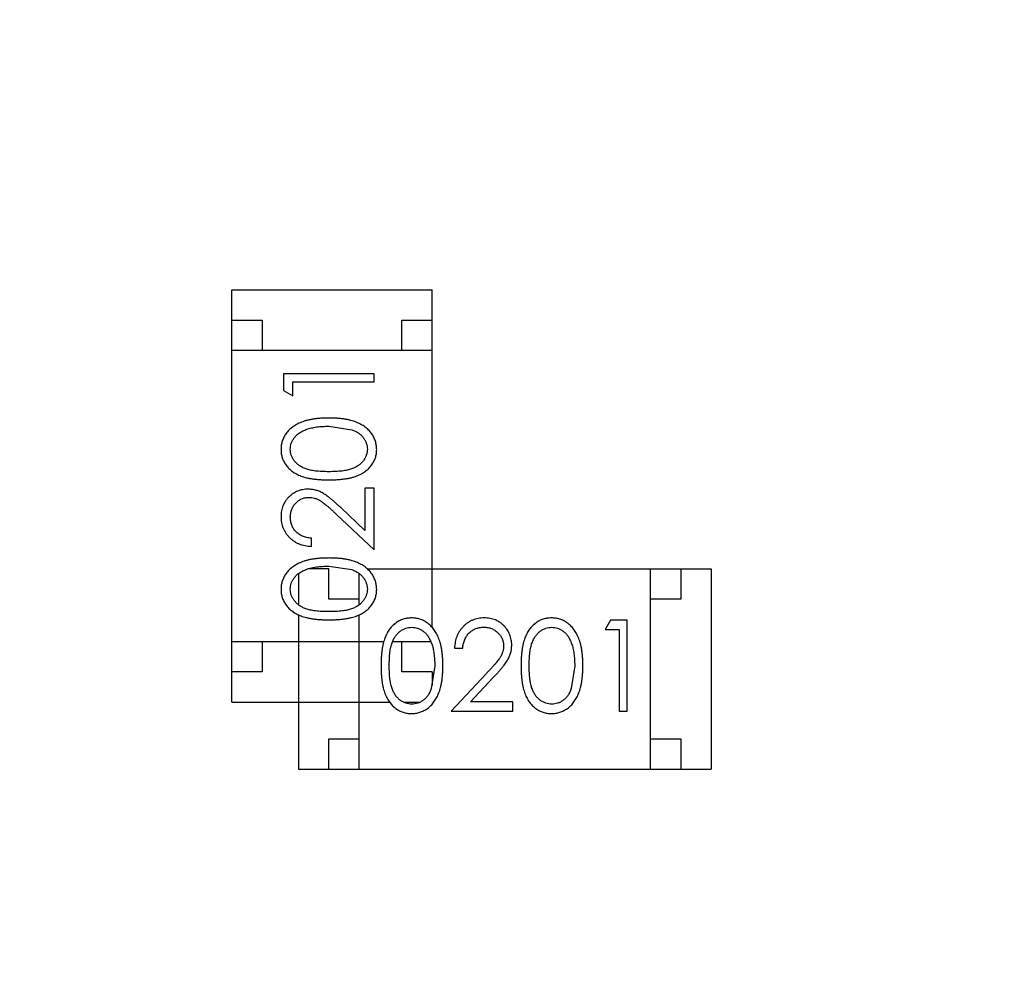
# Model space of a CAD drawing. Header units: inches. Extents: x 246 to 500, y -220 to -17.
# Tile 105 of 118: x 464.34 to 465.96, y -93.44 to -91.86. Entities that reach past the tile are written whole.
import ezdxf

# ---------------------------------------------------------------- set-up
doc = ezdxf.new("R2010")
doc.units = ezdxf.units.IN
doc.header["$LTSCALE"] = 1.21
doc.header["$MEASUREMENT"] = 0
doc.header["$PDMODE"] = 3
doc.header["$PDSIZE"] = 0.3125
doc.layers.get('0').update_dxf_attribs({"linetype": 'CONTINUOUS'})
doc.layers.get('Defpoints').update_dxf_attribs({"linetype": 'CONTINUOUS'})
doc.layers.add('DIM', color=3, linetype='CONTINUOUS')
doc.styles.get("Standard").update_dxf_attribs({"font": 'txt', "width": 0.8})
doc.dimstyles.get("Standard").update_dxf_attribs({"dimtxt": 0.15625, "dimasz": 0.1875, "dimexe": 0.125, "dimexo": 0.0625, "dimgap": 0.09, "dimtad": 0, "dimtih": 1, "dimtoh": 1, "dimzin": 4, "dimdsep": 46, "dimtxsty": 'Standard', "dimblk": '_FILLED', "dimblk1": '_FILLED', "dimblk2": '_FILLED', "dimcen": 0.09, "dimazin": 1, "dimtp": 0.01, "dimtm": 0.01, "dimtfac": 1, "dimtofl": 0, "dimtmove": 0, "dimatfit": 3, "dimldrblk": '_FILLED', "dimfxl": 1, "dimtolj": 1, "dimtzin": 4, "dimarcsym": 0})

# ---------------------------------------------------------------- blocks, each defined once
blk = doc.blocks.new('_FILLED')
at = {"color": 0, "linetype": 'ByBlock'}
blk.add_solid([(0, 0), (-1, 0.16667), (-1, -0.16667)], dxfattribs=at)
blk = doc.blocks.new('*D60')
at = {"layer": 'Defpoints', "color": 0}
for p in [(481.9401, -91.8581), (457.6897, -127.8567), (492.1011, -127.8567)]:
    blk.add_point(p, dxfattribs=at)
at = {"layer": 'DIM', "color": 0, "lineweight": -2}
for p, q in [((482.0026, -91.8581), (492.2261, -91.8581)), ((492.1011, -93.8581), (492.1011, -106.8341)), ((492.1011, -125.8567), (492.1011, -112.8807)), ((457.7522, -127.8567), (492.2261, -127.8567))]:
    blk.add_line(p, q, dxfattribs=at)
at = {"layer": 'DIM', "color": 0, "lineweight": -2, "xscale": 2, "yscale": 2, "zscale": 2}
for p, rotation in [((492.1011, -91.8581), 90), ((492.1011, -127.8567), 270)]:
    blk.add_blockref('_FILLED', p, dxfattribs=dict(at, rotation=rotation))
at = {"layer": 'DIM', "color": 0, "insert": (492.1011, -109.8574), "char_height": 2, "attachment_point": 5, "rotation": 90}
blk.add_mtext('\\A1;36.00', dxfattribs=at)

msp = doc.modelspace()

# ---------------------------------------------------------------- linework, layer by layer
at = {"color": 7, "linetype": 'Continuous'}
for p, q in [((464.6895, -92.9838), (464.6895, -92.3038)), ((464.6895, -92.3038), (465.0195, -92.3038)), ((465.0195, -92.8602), (465.0195, -92.3038)), ((464.6895, -92.3538), (464.7395, -92.3538)), ((464.7395, -92.3538), (464.7395, -92.4038)), ((464.9695, -92.4038), (464.9695, -92.3538)), ((464.9695, -92.3538), (465.0195, -92.3538)), ((465.0195, -92.4038), (464.6895, -92.4038)), ((464.7742, -92.442), (464.7742, -92.4697)), ((464.9242, -92.442), (464.7742, -92.442)), ((464.9242, -92.4554), (464.9242, -92.442)), ((464.7896, -92.4785), (464.7896, -92.4554)), ((464.7896, -92.4554), (464.9242, -92.4554)), ((464.7742, -92.4697), (464.7896, -92.4785)), ((464.8492, -92.5285), (464.8869, -92.5342)), ((464.9088, -92.6304), (464.9088, -92.7002)), ((464.9242, -92.6304), (464.9088, -92.6304)), ((464.9242, -92.7324), (464.9242, -92.6304)), ((464.8621, -92.6742), (464.9242, -92.7324)), ((464.9088, -92.7002), (464.8688, -92.6627)), ((464.8204, -92.7266), (464.8204, -92.7131)), ((464.7993, -92.7714), (464.7993, -92.8229)), ((464.8493, -92.7638), (464.8148, -92.7638)), ((464.8492, -92.7593), (464.8869, -92.765)), ((464.8493, -92.8138), (464.8493, -92.7638)), ((464.8993, -92.823), (464.8993, -92.7716)), ((464.9127, -92.7638), (465.4793, -92.7638)), ((465.3793, -93.0938), (465.3793, -92.7638)), ((465.4293, -92.7638), (465.4293, -92.8138)), ((465.4793, -92.7638), (465.4793, -93.0938)), ((464.8993, -92.8138), (464.8493, -92.8138)), ((465.4293, -92.8138), (465.3793, -92.8138)), ((464.7993, -92.8396), (464.7993, -93.0938)), ((464.8993, -93.0938), (464.8993, -92.8394)), ((465.3134, -92.8485), (465.3046, -92.8639)), ((465.3411, -92.8485), (465.3134, -92.8485)), ((465.3411, -92.9985), (465.3411, -92.8485)), ((465.3046, -92.8639), (465.3277, -92.8639)), ((465.3277, -92.8639), (465.3277, -92.9985)), ((464.9397, -92.8838), (464.6895, -92.8838)), ((464.7395, -92.8838), (464.7395, -92.9338)), ((465.0174, -92.8838), (464.9543, -92.8838)), ((464.9695, -92.9338), (464.9695, -92.8838)), ((465.0565, -92.8946), (465.07, -92.8946)), ((464.7395, -92.9338), (464.6895, -92.9338)), ((465.0195, -92.9338), (464.9695, -92.9338)), ((465.0238, -92.9235), (465.0181, -92.9612)), ((465.0195, -92.9338), (465.0195, -92.9562)), ((465.2546, -92.9235), (465.2489, -92.9612)), ((465.1089, -92.9364), (465.0507, -92.9985)), ((465.0829, -92.9831), (465.1204, -92.943)), ((465.1527, -92.9831), (465.0829, -92.9831)), ((465.1527, -92.9985), (465.1527, -92.9831)), ((464.6895, -92.9838), (464.9497, -92.9838)), ((464.9727, -92.9838), (464.9994, -92.9838)), ((465.0507, -92.9985), (465.1527, -92.9985)), ((465.3277, -92.9985), (465.3411, -92.9985)), ((464.8493, -93.0938), (464.8493, -93.0438)), ((464.8493, -93.0438), (464.8993, -93.0438)), ((465.3793, -93.0438), (465.4293, -93.0438)), ((465.4293, -93.0438), (465.4293, -93.0938)), ((464.7993, -93.0938), (465.4793, -93.0938))]:
    msp.add_line(p, q, dxfattribs=at)
for points, knots in [([(464.8493, -92.5151), (464.847, -92.5151), (464.8425, -92.5151), (464.8359, -92.5154), (464.8297, -92.516), (464.8239, -92.5167), (464.8184, -92.5177), (464.8133, -92.5188), (464.8085, -92.5202), (464.8041, -92.5218), (464.8, -92.5237), (464.7962, -92.5256), (464.7926, -92.5277), (464.7893, -92.5299), (464.7863, -92.5323), (464.7835, -92.5349), (464.781, -92.5376), (464.7787, -92.5405), (464.7768, -92.5435), (464.7751, -92.5466), (464.7736, -92.5497), (464.7724, -92.553), (464.7715, -92.5563), (464.7708, -92.5598), (464.7704, -92.5633), (464.7704, -92.5656), (464.7704, -92.5668)], [0, 0, 0, 0, 0.065278, 0.127205, 0.186168, 0.241675, 0.294115, 0.343609, 0.390387, 0.434463, 0.476646, 0.517002, 0.555936, 0.593716, 0.630057, 0.665601, 0.700745, 0.734917, 0.768681, 0.802087, 0.834849, 0.867433, 0.900138, 0.932806, 0.966212, 1, 1, 1, 1]), ([(464.7857, -92.5664), (464.7858, -92.5647), (464.786, -92.5615), (464.7872, -92.5566), (464.7894, -92.5519), (464.7917, -92.5482), (464.794, -92.5453), (464.796, -92.5433), (464.7982, -92.5413), (464.8007, -92.5395), (464.8034, -92.5378), (464.8064, -92.5363), (464.8096, -92.5348), (464.813, -92.5335), (464.8167, -92.5324), (464.8206, -92.5313), (464.8247, -92.5305), (464.8291, -92.5297), (464.8338, -92.5292), (464.8387, -92.5288), (464.8439, -92.5286), (464.8474, -92.5285), (464.8492, -92.5285)], [0, 0, 0, 0, 0.059689, 0.119507, 0.181075, 0.246162, 0.279894, 0.314468, 0.350403, 0.387474, 0.426147, 0.466624, 0.508745, 0.553328, 0.600058, 0.649177, 0.700552, 0.754894, 0.811825, 0.871514, 0.934319, 1, 1, 1, 1]), ([(464.9281, -92.5668), (464.928, -92.5656), (464.928, -92.5633), (464.9275, -92.5597), (464.9269, -92.5563), (464.926, -92.553), (464.9247, -92.5497), (464.9233, -92.5465), (464.9216, -92.5434), (464.9196, -92.5404), (464.9173, -92.5375), (464.9148, -92.5348), (464.912, -92.5322), (464.909, -92.5298), (464.9057, -92.5275), (464.9021, -92.5255), (464.8983, -92.5235), (464.8942, -92.5218), (464.8898, -92.5201), (464.8851, -92.5188), (464.88, -92.5176), (464.8746, -92.5167), (464.8687, -92.516), (464.8626, -92.5154), (464.856, -92.5151), (464.8516, -92.5151), (464.8493, -92.5151)], [0, 0, 0, 0, 0.033824, 0.067298, 0.10028, 0.133019, 0.165736, 0.198792, 0.232372, 0.266409, 0.301016, 0.336196, 0.371972, 0.408574, 0.446394, 0.485225, 0.525372, 0.567224, 0.611081, 0.65775, 0.70702, 0.759235, 0.814484, 0.873227, 0.934937, 1, 1, 1, 1]), ([(464.8869, -92.5342), (464.888, -92.5346), (464.89, -92.5353), (464.8929, -92.5367), (464.8957, -92.5381), (464.8982, -92.5397), (464.9005, -92.5415), (464.9026, -92.5433), (464.9046, -92.5453), (464.9068, -92.5482), (464.9091, -92.5518), (464.9111, -92.5566), (464.9125, -92.5614), (464.9126, -92.5647), (464.9127, -92.5664)], [0, 0, 0, 0, 0.075949, 0.148549, 0.218996, 0.286119, 0.351826, 0.416074, 0.478265, 0.540325, 0.660405, 0.774606, 0.887187, 1, 1, 1, 1]), ([(464.7704, -92.5668), (464.7704, -92.568), (464.7704, -92.5703), (464.7708, -92.5738), (464.7715, -92.5772), (464.7724, -92.5805), (464.7736, -92.5837), (464.775, -92.5868), (464.7768, -92.5898), (464.7787, -92.5928), (464.7809, -92.5956), (464.7834, -92.5983), (464.7861, -92.6007), (464.7891, -92.603), (464.7923, -92.6052), (464.7957, -92.6072), (464.7994, -92.609), (464.8034, -92.6107), (464.8077, -92.6122), (464.8124, -92.6135), (464.8175, -92.6146), (464.823, -92.6154), (464.829, -92.6161), (464.8354, -92.6166), (464.8422, -92.6169), (464.8469, -92.617), (464.8493, -92.617)], [0, 0, 0, 0, 0.033742, 0.066533, 0.099153, 0.13154, 0.164087, 0.196563, 0.229707, 0.263315, 0.297504, 0.331686, 0.366482, 0.4021, 0.438958, 0.476748, 0.515985, 0.556589, 0.599519, 0.645765, 0.695487, 0.748721, 0.805687, 0.866754, 0.931405, 1, 1, 1, 1]), ([(464.8492, -92.6035), (464.8472, -92.6035), (464.8433, -92.6035), (464.8376, -92.6032), (464.8323, -92.6029), (464.8274, -92.6024), (464.8229, -92.6018), (464.8188, -92.601), (464.815, -92.6), (464.8116, -92.599), (464.8085, -92.5977), (464.8056, -92.5964), (464.8029, -92.5949), (464.8004, -92.5932), (464.798, -92.5915), (464.7959, -92.5896), (464.794, -92.5876), (464.7917, -92.5847), (464.7894, -92.581), (464.7872, -92.5763), (464.786, -92.5714), (464.7858, -92.568), (464.7857, -92.5664)], [0, 0, 0, 0, 0.073302, 0.142286, 0.206253, 0.266017, 0.321612, 0.372532, 0.419497, 0.462398, 0.502825, 0.541489, 0.579034, 0.615143, 0.650298, 0.684912, 0.718701, 0.752189, 0.817245, 0.879117, 0.939613, 1, 1, 1, 1]), ([(464.9127, -92.5664), (464.9126, -92.568), (464.9124, -92.5713), (464.9111, -92.5762), (464.909, -92.5809), (464.9067, -92.5847), (464.9044, -92.5876), (464.9024, -92.5896), (464.9003, -92.5915), (464.898, -92.5933), (464.8955, -92.5949), (464.8928, -92.5964), (464.8899, -92.5977), (464.8867, -92.599), (464.8833, -92.6001), (464.8796, -92.601), (464.8754, -92.6018), (464.8709, -92.6024), (464.866, -92.6029), (464.8607, -92.6032), (464.8551, -92.6035), (464.8512, -92.6035), (464.8492, -92.6035)], [0, 0, 0, 0, 0.060034, 0.120278, 0.182348, 0.247919, 0.281641, 0.315701, 0.350322, 0.385703, 0.421819, 0.459196, 0.497866, 0.538301, 0.58121, 0.628183, 0.679403, 0.734699, 0.794074, 0.858416, 0.927049, 1, 1, 1, 1]), ([(464.8493, -92.617), (464.8516, -92.617), (464.8563, -92.6169), (464.8631, -92.6166), (464.8694, -92.6161), (464.8754, -92.6154), (464.8809, -92.6145), (464.886, -92.6135), (464.8908, -92.6121), (464.8951, -92.6106), (464.8991, -92.6089), (464.9028, -92.6071), (464.9063, -92.6051), (464.9095, -92.6029), (464.9125, -92.6006), (464.9152, -92.5981), (464.9176, -92.5954), (464.9198, -92.5927), (464.9217, -92.5897), (464.9234, -92.5867), (464.9249, -92.5836), (464.926, -92.5804), (464.9269, -92.5772), (464.9276, -92.5738), (464.928, -92.5703), (464.928, -92.568), (464.9281, -92.5668)], [0, 0, 0, 0, 0.068113, 0.132564, 0.193427, 0.250218, 0.303569, 0.353576, 0.400235, 0.443586, 0.484619, 0.524292, 0.56238, 0.599049, 0.63494, 0.669782, 0.704009, 0.737842, 0.771098, 0.803896, 0.836415, 0.868639, 0.900715, 0.933378, 0.966213, 1, 1, 1, 1]), ([(464.815, -92.6324), (464.8135, -92.6324), (464.8105, -92.6325), (464.8062, -92.6331), (464.8021, -92.6341), (464.7981, -92.6354), (464.7942, -92.6372), (464.7905, -92.6394), (464.787, -92.6419), (464.7836, -92.6449), (464.7805, -92.6481), (464.7778, -92.6516), (464.7755, -92.6554), (464.7736, -92.6593), (464.7721, -92.6636), (464.7711, -92.6681), (464.7705, -92.6728), (464.7704, -92.676), (464.7704, -92.6777)], [0, 0, 0, 0, 0.06271, 0.123347, 0.183401, 0.242828, 0.302097, 0.36242, 0.423725, 0.487032, 0.550491, 0.612709, 0.674265, 0.73617, 0.799211, 0.863483, 0.930525, 1, 1, 1, 1]), ([(464.8688, -92.6627), (464.8672, -92.6613), (464.8643, -92.6585), (464.8599, -92.6546), (464.8558, -92.651), (464.8519, -92.6478), (464.8483, -92.6449), (464.8449, -92.6425), (464.8417, -92.6404), (464.8379, -92.638), (464.8332, -92.6357), (464.8273, -92.6338), (464.8212, -92.6326), (464.817, -92.6324), (464.815, -92.6324)], [0, 0, 0, 0, 0.09953, 0.192079, 0.277712, 0.357454, 0.429648, 0.495771, 0.555538, 0.608657, 0.707578, 0.804328, 0.901298, 1, 1, 1, 1]), ([(464.7857, -92.6784), (464.7858, -92.6772), (464.7858, -92.675), (464.7863, -92.6718), (464.787, -92.6687), (464.7879, -92.6657), (464.7892, -92.6629), (464.7908, -92.6602), (464.7926, -92.6576), (464.7947, -92.6552), (464.797, -92.653), (464.7994, -92.6511), (464.8019, -92.6495), (464.8045, -92.6481), (464.8073, -92.6471), (464.8102, -92.6464), (464.8131, -92.6459), (464.8151, -92.6459), (464.8162, -92.6458)], [0, 0, 0, 0, 0.068027, 0.133505, 0.19695, 0.26027, 0.322741, 0.384982, 0.448465, 0.513424, 0.578224, 0.640011, 0.700094, 0.760067, 0.819012, 0.877878, 0.938035, 1, 1, 1, 1]), ([(464.8162, -92.6458), (464.8178, -92.6459), (464.821, -92.646), (464.8258, -92.6471), (464.8305, -92.6488), (464.8343, -92.6507), (464.8374, -92.6528), (464.8401, -92.6547), (464.843, -92.657), (464.8463, -92.6597), (464.8498, -92.6628), (464.8537, -92.6662), (464.8578, -92.6701), (464.8606, -92.6728), (464.8621, -92.6742)], [0, 0, 0, 0, 0.088014, 0.174976, 0.2638, 0.355443, 0.406413, 0.465519, 0.533076, 0.609353, 0.693899, 0.787171, 0.889197, 1, 1, 1, 1]), ([(464.7704, -92.6777), (464.7704, -92.6794), (464.7705, -92.6826), (464.7711, -92.6875), (464.7723, -92.6921), (464.7738, -92.6965), (464.7758, -92.7007), (464.7782, -92.7048), (464.7811, -92.7086), (464.7844, -92.7121), (464.788, -92.7154), (464.7919, -92.7183), (464.796, -92.7207), (464.8004, -92.7227), (464.8051, -92.7244), (464.81, -92.7255), (464.8151, -92.7263), (464.8186, -92.7265), (464.8204, -92.7266)], [0, 0, 0, 0, 0.06445, 0.126725, 0.187421, 0.247417, 0.306749, 0.366595, 0.427749, 0.490235, 0.553031, 0.614805, 0.676505, 0.738096, 0.801021, 0.864897, 0.931209, 1, 1, 1, 1]), ([(464.8204, -92.7131), (464.819, -92.713), (464.8164, -92.7128), (464.8126, -92.712), (464.8091, -92.7111), (464.8058, -92.7098), (464.8027, -92.7083), (464.7998, -92.7066), (464.7972, -92.7046), (464.7948, -92.7023), (464.7927, -92.6999), (464.7908, -92.6972), (464.7892, -92.6945), (464.788, -92.6915), (464.787, -92.6885), (464.7863, -92.6852), (464.7858, -92.6818), (464.7858, -92.6795), (464.7857, -92.6784)], [0, 0, 0, 0, 0.073648, 0.143686, 0.210962, 0.275557, 0.338064, 0.399311, 0.4594, 0.51934, 0.579024, 0.637809, 0.695959, 0.754122, 0.813113, 0.873453, 0.935561, 1, 1, 1, 1]), ([(464.8493, -92.7458), (464.847, -92.7459), (464.8425, -92.7459), (464.8359, -92.7462), (464.8297, -92.7467), (464.8239, -92.7475), (464.8184, -92.7484), (464.8133, -92.7496), (464.8085, -92.751), (464.8041, -92.7526), (464.8, -92.7544), (464.7962, -92.7563), (464.7926, -92.7585), (464.7893, -92.7607), (464.7863, -92.7631), (464.7835, -92.7657), (464.781, -92.7684), (464.7787, -92.7713), (464.7768, -92.7742), (464.7751, -92.7773), (464.7736, -92.7805), (464.7724, -92.7838), (464.7715, -92.7871), (464.7708, -92.7905), (464.7704, -92.794), (464.7704, -92.7964), (464.7704, -92.7976)], [0, 0, 0, 0, 0.065278, 0.127205, 0.186168, 0.241675, 0.294115, 0.343609, 0.390387, 0.434463, 0.476646, 0.517002, 0.555936, 0.593716, 0.630057, 0.665601, 0.700745, 0.734917, 0.768681, 0.802087, 0.834849, 0.867433, 0.900138, 0.932806, 0.966212, 1, 1, 1, 1]), ([(464.9281, -92.7976), (464.928, -92.7964), (464.928, -92.794), (464.9275, -92.7905), (464.9269, -92.7871), (464.926, -92.7837), (464.9247, -92.7805), (464.9233, -92.7773), (464.9216, -92.7742), (464.9196, -92.7712), (464.9173, -92.7683), (464.9148, -92.7656), (464.912, -92.763), (464.909, -92.7605), (464.9057, -92.7583), (464.9021, -92.7562), (464.8983, -92.7543), (464.8942, -92.7525), (464.8898, -92.7509), (464.8851, -92.7496), (464.88, -92.7484), (464.8746, -92.7474), (464.8687, -92.7467), (464.8626, -92.7462), (464.856, -92.7459), (464.8516, -92.7459), (464.8493, -92.7458)], [0, 0, 0, 0, 0.033824, 0.067298, 0.10028, 0.133019, 0.165736, 0.198792, 0.232372, 0.266409, 0.301016, 0.336196, 0.371972, 0.408574, 0.446394, 0.485225, 0.525372, 0.567224, 0.611081, 0.65775, 0.70702, 0.759235, 0.814484, 0.873227, 0.934937, 1, 1, 1, 1]), ([(464.7857, -92.7971), (464.7858, -92.7955), (464.786, -92.7922), (464.7872, -92.7874), (464.7894, -92.7827), (464.7917, -92.779), (464.794, -92.7761), (464.796, -92.7741), (464.7982, -92.7721), (464.8007, -92.7703), (464.8034, -92.7686), (464.8064, -92.7671), (464.8096, -92.7656), (464.813, -92.7643), (464.8167, -92.7631), (464.8206, -92.762), (464.8247, -92.7612), (464.8291, -92.7605), (464.8338, -92.76), (464.8387, -92.7595), (464.8439, -92.7594), (464.8474, -92.7593), (464.8492, -92.7593)], [0, 0, 0, 0, 0.059689, 0.119507, 0.181075, 0.246162, 0.279894, 0.314468, 0.350403, 0.387474, 0.426147, 0.466624, 0.508745, 0.553328, 0.600058, 0.649177, 0.700552, 0.754894, 0.811825, 0.871514, 0.934319, 1, 1, 1, 1]), ([(464.8869, -92.765), (464.888, -92.7654), (464.89, -92.7661), (464.8929, -92.7674), (464.8957, -92.7689), (464.8982, -92.7705), (464.9005, -92.7723), (464.9026, -92.7741), (464.9046, -92.7761), (464.9068, -92.7789), (464.9091, -92.7826), (464.9111, -92.7873), (464.9125, -92.7922), (464.9126, -92.7955), (464.9127, -92.7971)], [0, 0, 0, 0, 0.075949, 0.148549, 0.218996, 0.286119, 0.351826, 0.416074, 0.478265, 0.540325, 0.660405, 0.774606, 0.887187, 1, 1, 1, 1]), ([(464.7704, -92.7976), (464.7704, -92.7988), (464.7704, -92.8011), (464.7708, -92.8046), (464.7715, -92.8079), (464.7724, -92.8112), (464.7736, -92.8144), (464.775, -92.8176), (464.7768, -92.8206), (464.7787, -92.8235), (464.7809, -92.8264), (464.7834, -92.829), (464.7861, -92.8315), (464.7891, -92.8338), (464.7923, -92.836), (464.7957, -92.838), (464.7994, -92.8398), (464.8034, -92.8415), (464.8077, -92.843), (464.8124, -92.8442), (464.8175, -92.8454), (464.823, -92.8462), (464.829, -92.8469), (464.8354, -92.8474), (464.8422, -92.8477), (464.8469, -92.8477), (464.8493, -92.8477)], [0, 0, 0, 0, 0.033742, 0.066533, 0.099153, 0.13154, 0.164087, 0.196563, 0.229707, 0.263315, 0.297504, 0.331686, 0.366482, 0.4021, 0.438958, 0.476748, 0.515985, 0.556589, 0.599519, 0.645765, 0.695487, 0.748721, 0.805687, 0.866754, 0.931405, 1, 1, 1, 1]), ([(464.8492, -92.8343), (464.8472, -92.8343), (464.8433, -92.8343), (464.8376, -92.834), (464.8323, -92.8337), (464.8274, -92.8331), (464.8229, -92.8326), (464.8188, -92.8317), (464.815, -92.8308), (464.8116, -92.8297), (464.8085, -92.8285), (464.8056, -92.8271), (464.8029, -92.8256), (464.8004, -92.824), (464.798, -92.8222), (464.7959, -92.8204), (464.794, -92.8183), (464.7917, -92.8155), (464.7894, -92.8117), (464.7872, -92.807), (464.786, -92.8021), (464.7858, -92.7988), (464.7857, -92.7971)], [0, 0, 0, 0, 0.073302, 0.142286, 0.206253, 0.266017, 0.321612, 0.372532, 0.419497, 0.462398, 0.502825, 0.541489, 0.579034, 0.615143, 0.650298, 0.684912, 0.718701, 0.752189, 0.817245, 0.879117, 0.939613, 1, 1, 1, 1]), ([(464.9127, -92.7971), (464.9126, -92.7988), (464.9124, -92.8021), (464.9111, -92.807), (464.909, -92.8117), (464.9067, -92.8155), (464.9044, -92.8183), (464.9024, -92.8204), (464.9003, -92.8223), (464.898, -92.8241), (464.8955, -92.8257), (464.8928, -92.8271), (464.8899, -92.8285), (464.8867, -92.8298), (464.8833, -92.8308), (464.8796, -92.8318), (464.8754, -92.8325), (464.8709, -92.8332), (464.866, -92.8337), (464.8607, -92.834), (464.8551, -92.8343), (464.8512, -92.8343), (464.8492, -92.8343)], [0, 0, 0, 0, 0.060034, 0.120278, 0.182348, 0.247919, 0.281641, 0.315701, 0.350322, 0.385703, 0.421819, 0.459196, 0.497866, 0.538301, 0.58121, 0.628183, 0.679403, 0.734699, 0.794074, 0.858416, 0.927049, 1, 1, 1, 1]), ([(464.8493, -92.8477), (464.8516, -92.8477), (464.8563, -92.8477), (464.8631, -92.8474), (464.8694, -92.8469), (464.8754, -92.8462), (464.8809, -92.8453), (464.886, -92.8442), (464.8908, -92.8429), (464.8951, -92.8414), (464.8991, -92.8397), (464.9028, -92.8378), (464.9063, -92.8358), (464.9095, -92.8336), (464.9125, -92.8313), (464.9152, -92.8289), (464.9176, -92.8262), (464.9198, -92.8234), (464.9217, -92.8205), (464.9234, -92.8175), (464.9249, -92.8144), (464.926, -92.8112), (464.9269, -92.8079), (464.9276, -92.8046), (464.928, -92.8011), (464.928, -92.7988), (464.9281, -92.7976)], [0, 0, 0, 0, 0.068113, 0.132564, 0.193427, 0.250218, 0.303569, 0.353576, 0.400235, 0.443586, 0.484619, 0.524292, 0.56238, 0.599049, 0.63494, 0.669782, 0.704009, 0.737842, 0.771098, 0.803896, 0.836415, 0.868639, 0.900715, 0.933378, 0.966213, 1, 1, 1, 1]), ([(464.9855, -92.8446), (464.9843, -92.8447), (464.982, -92.8447), (464.9785, -92.8451), (464.9752, -92.8458), (464.9719, -92.8467), (464.9687, -92.8479), (464.9655, -92.8493), (464.9625, -92.851), (464.9595, -92.853), (464.9567, -92.8552), (464.9541, -92.8576), (464.9516, -92.8604), (464.9493, -92.8633), (464.9471, -92.8665), (464.9451, -92.87), (464.9433, -92.8737), (464.9416, -92.8777), (464.9401, -92.882), (464.9389, -92.8867), (464.9377, -92.8918), (464.9369, -92.8973), (464.9362, -92.9033), (464.9357, -92.9097), (464.9354, -92.9165), (464.9354, -92.9211), (464.9353, -92.9235)], [0, 0, 0, 0, 0.033742, 0.066533, 0.099153, 0.13154, 0.164087, 0.196563, 0.229707, 0.263315, 0.297504, 0.331686, 0.366482, 0.4021, 0.438958, 0.476748, 0.515985, 0.556589, 0.599519, 0.645765, 0.695487, 0.748721, 0.805687, 0.866754, 0.931405, 1, 1, 1, 1]), ([(465.0373, -92.9235), (465.0372, -92.9212), (465.0372, -92.9167), (465.0369, -92.9102), (465.0364, -92.904), (465.0356, -92.8981), (465.0347, -92.8927), (465.0335, -92.8875), (465.0321, -92.8828), (465.0305, -92.8784), (465.0287, -92.8743), (465.0268, -92.8704), (465.0246, -92.8669), (465.0224, -92.8636), (465.02, -92.8606), (465.0174, -92.8578), (465.0147, -92.8552), (465.0118, -92.853), (465.0089, -92.851), (465.0058, -92.8493), (465.0026, -92.8479), (464.9993, -92.8467), (464.996, -92.8458), (464.9926, -92.8451), (464.9891, -92.8447), (464.9867, -92.8447), (464.9855, -92.8446)], [0, 0, 0, 0, 0.065278, 0.127205, 0.186168, 0.241675, 0.294115, 0.343609, 0.390387, 0.434463, 0.476646, 0.517002, 0.555936, 0.593716, 0.630057, 0.665601, 0.700745, 0.734917, 0.768681, 0.802087, 0.834849, 0.867433, 0.900138, 0.932806, 0.966212, 1, 1, 1, 1]), ([(465.1054, -92.8446), (465.1037, -92.8447), (465.1004, -92.8447), (465.0956, -92.8454), (465.091, -92.8465), (465.0866, -92.8481), (465.0824, -92.8501), (465.0783, -92.8525), (465.0745, -92.8553), (465.071, -92.8587), (465.0677, -92.8623), (465.0648, -92.8662), (465.0624, -92.8703), (465.0604, -92.8747), (465.0587, -92.8793), (465.0576, -92.8842), (465.0568, -92.8893), (465.0566, -92.8928), (465.0565, -92.8946)], [0, 0, 0, 0, 0.06445, 0.126725, 0.187421, 0.247417, 0.306749, 0.366595, 0.427749, 0.490235, 0.553031, 0.614805, 0.676505, 0.738096, 0.801021, 0.864897, 0.931209, 1, 1, 1, 1]), ([(465.1507, -92.8892), (465.1507, -92.8877), (465.1506, -92.8848), (465.15, -92.8805), (465.149, -92.8764), (465.1477, -92.8723), (465.1459, -92.8685), (465.1437, -92.8648), (465.1412, -92.8612), (465.1382, -92.8579), (465.135, -92.8547), (465.1315, -92.8521), (465.1277, -92.8498), (465.1238, -92.8478), (465.1195, -92.8464), (465.115, -92.8454), (465.1103, -92.8447), (465.1071, -92.8447), (465.1054, -92.8446)], [0, 0, 0, 0, 0.06271, 0.123347, 0.183401, 0.242828, 0.302097, 0.36242, 0.423725, 0.487032, 0.550491, 0.612709, 0.674265, 0.73617, 0.799211, 0.863483, 0.930525, 1, 1, 1, 1]), ([(465.2163, -92.8446), (465.2151, -92.8447), (465.2127, -92.8447), (465.2093, -92.8451), (465.2059, -92.8458), (465.2026, -92.8467), (465.1994, -92.8479), (465.1963, -92.8493), (465.1933, -92.851), (465.1903, -92.853), (465.1875, -92.8552), (465.1848, -92.8576), (465.1824, -92.8604), (465.18, -92.8633), (465.1779, -92.8665), (465.1759, -92.87), (465.1741, -92.8737), (465.1724, -92.8777), (465.1709, -92.882), (465.1696, -92.8867), (465.1685, -92.8918), (465.1677, -92.8973), (465.167, -92.9033), (465.1665, -92.9097), (465.1662, -92.9165), (465.1661, -92.9211), (465.1661, -92.9235)], [0, 0, 0, 0, 0.033742, 0.066533, 0.099153, 0.13154, 0.164087, 0.196563, 0.229707, 0.263315, 0.297504, 0.331686, 0.366482, 0.4021, 0.438958, 0.476748, 0.515985, 0.556589, 0.599519, 0.645765, 0.695487, 0.748721, 0.805687, 0.866754, 0.931405, 1, 1, 1, 1]), ([(465.268, -92.9235), (465.268, -92.9212), (465.268, -92.9167), (465.2677, -92.9102), (465.2671, -92.904), (465.2664, -92.8981), (465.2654, -92.8927), (465.2643, -92.8875), (465.2628, -92.8828), (465.2613, -92.8784), (465.2594, -92.8743), (465.2575, -92.8704), (465.2554, -92.8669), (465.2532, -92.8636), (465.2507, -92.8606), (465.2482, -92.8578), (465.2455, -92.8552), (465.2426, -92.853), (465.2396, -92.851), (465.2365, -92.8493), (465.2334, -92.8479), (465.2301, -92.8467), (465.2268, -92.8458), (465.2233, -92.8451), (465.2198, -92.8447), (465.2175, -92.8447), (465.2163, -92.8446)], [0, 0, 0, 0, 0.065278, 0.127205, 0.186168, 0.241675, 0.294115, 0.343609, 0.390387, 0.434463, 0.476646, 0.517002, 0.555936, 0.593716, 0.630057, 0.665601, 0.700745, 0.734917, 0.768681, 0.802087, 0.834849, 0.867433, 0.900138, 0.932806, 0.966212, 1, 1, 1, 1]), ([(464.9488, -92.9235), (464.9488, -92.9215), (464.9488, -92.9176), (464.9491, -92.9119), (464.9494, -92.9066), (464.9499, -92.9017), (464.9505, -92.8972), (464.9514, -92.8931), (464.9523, -92.8893), (464.9534, -92.8859), (464.9546, -92.8828), (464.956, -92.8799), (464.9575, -92.8772), (464.9591, -92.8747), (464.9608, -92.8723), (464.9627, -92.8702), (464.9648, -92.8682), (464.9676, -92.866), (464.9714, -92.8637), (464.9761, -92.8615), (464.981, -92.8603), (464.9843, -92.8601), (464.9859, -92.86)], [0, 0, 0, 0, 0.073302, 0.142286, 0.206253, 0.266017, 0.321612, 0.372532, 0.419497, 0.462398, 0.502825, 0.541489, 0.579034, 0.615143, 0.650298, 0.684912, 0.718701, 0.752189, 0.817245, 0.879117, 0.939613, 1, 1, 1, 1]), ([(464.9859, -92.86), (464.9876, -92.8601), (464.9909, -92.8603), (464.9957, -92.8615), (465.0004, -92.8637), (465.0041, -92.866), (465.007, -92.8683), (465.009, -92.8703), (465.011, -92.8725), (465.0128, -92.875), (465.0145, -92.8777), (465.016, -92.8807), (465.0175, -92.8838), (465.0188, -92.8873), (465.02, -92.8909), (465.0211, -92.8948), (465.0219, -92.899), (465.0226, -92.9034), (465.0231, -92.9081), (465.0236, -92.913), (465.0237, -92.9181), (465.0238, -92.9217), (465.0238, -92.9235)], [0, 0, 0, 0, 0.059689, 0.119507, 0.181075, 0.246162, 0.279894, 0.314468, 0.350403, 0.387474, 0.426147, 0.466624, 0.508745, 0.553328, 0.600058, 0.649177, 0.700552, 0.754894, 0.811825, 0.871514, 0.934319, 1, 1, 1, 1]), ([(465.07, -92.8946), (465.0701, -92.8933), (465.0703, -92.8907), (465.0711, -92.8869), (465.072, -92.8834), (465.0733, -92.88), (465.0748, -92.877), (465.0765, -92.8741), (465.0785, -92.8715), (465.0808, -92.8691), (465.0832, -92.867), (465.0858, -92.8651), (465.0886, -92.8635), (465.0916, -92.8622), (465.0946, -92.8613), (465.0979, -92.8605), (465.1012, -92.8601), (465.1036, -92.86), (465.1047, -92.86)], [0, 0, 0, 0, 0.073648, 0.143686, 0.210962, 0.275557, 0.338064, 0.399311, 0.4594, 0.51934, 0.579024, 0.637809, 0.695959, 0.754122, 0.813113, 0.873453, 0.935561, 1, 1, 1, 1]), ([(465.1047, -92.86), (465.1058, -92.86), (465.1081, -92.8601), (465.1113, -92.8605), (465.1144, -92.8612), (465.1174, -92.8622), (465.1202, -92.8635), (465.1229, -92.865), (465.1254, -92.8669), (465.1279, -92.869), (465.1301, -92.8712), (465.132, -92.8737), (465.1336, -92.8762), (465.135, -92.8788), (465.136, -92.8816), (465.1367, -92.8844), (465.1372, -92.8874), (465.1372, -92.8894), (465.1373, -92.8904)], [0, 0, 0, 0, 0.068027, 0.133505, 0.19695, 0.26027, 0.322741, 0.384982, 0.448465, 0.513424, 0.578224, 0.640011, 0.700094, 0.760067, 0.819012, 0.877878, 0.938035, 1, 1, 1, 1]), ([(465.1796, -92.9235), (465.1796, -92.9215), (465.1796, -92.9176), (465.1799, -92.9119), (465.1802, -92.9066), (465.1807, -92.9017), (465.1813, -92.8972), (465.1821, -92.8931), (465.183, -92.8893), (465.1841, -92.8859), (465.1854, -92.8828), (465.1867, -92.8799), (465.1882, -92.8772), (465.1899, -92.8747), (465.1916, -92.8723), (465.1935, -92.8702), (465.1955, -92.8682), (465.1984, -92.866), (465.2021, -92.8637), (465.2068, -92.8615), (465.2117, -92.8603), (465.2151, -92.8601), (465.2167, -92.86)], [0, 0, 0, 0, 0.073302, 0.142286, 0.206253, 0.266017, 0.321612, 0.372532, 0.419497, 0.462398, 0.502825, 0.541489, 0.579034, 0.615143, 0.650298, 0.684912, 0.718701, 0.752189, 0.817245, 0.879117, 0.939613, 1, 1, 1, 1]), ([(465.2167, -92.86), (465.2184, -92.8601), (465.2216, -92.8603), (465.2265, -92.8615), (465.2312, -92.8637), (465.2349, -92.866), (465.2378, -92.8683), (465.2398, -92.8703), (465.2418, -92.8725), (465.2436, -92.875), (465.2453, -92.8777), (465.2468, -92.8807), (465.2483, -92.8838), (465.2496, -92.8873), (465.2507, -92.8909), (465.2518, -92.8948), (465.2526, -92.899), (465.2534, -92.9034), (465.2539, -92.9081), (465.2543, -92.913), (465.2545, -92.9181), (465.2546, -92.9217), (465.2546, -92.9235)], [0, 0, 0, 0, 0.059689, 0.119507, 0.181075, 0.246162, 0.279894, 0.314468, 0.350403, 0.387474, 0.426147, 0.466624, 0.508745, 0.553328, 0.600058, 0.649177, 0.700552, 0.754894, 0.811825, 0.871514, 0.934319, 1, 1, 1, 1]), ([(465.1373, -92.8904), (465.1372, -92.8921), (465.1371, -92.8953), (465.136, -92.9001), (465.1343, -92.9047), (465.1324, -92.9085), (465.1303, -92.9117), (465.1284, -92.9143), (465.1261, -92.9173), (465.1234, -92.9205), (465.1203, -92.9241), (465.1169, -92.9279), (465.113, -92.9321), (465.1103, -92.9349), (465.1089, -92.9364)], [0, 0, 0, 0, 0.088014, 0.174976, 0.2638, 0.355443, 0.406413, 0.465519, 0.533076, 0.609353, 0.693899, 0.787171, 0.889197, 1, 1, 1, 1]), ([(465.1204, -92.943), (465.1218, -92.9415), (465.1246, -92.9385), (465.1285, -92.9342), (465.1321, -92.93), (465.1353, -92.9262), (465.1381, -92.9225), (465.1406, -92.9192), (465.1427, -92.916), (465.145, -92.9122), (465.1474, -92.9074), (465.1493, -92.9015), (465.1505, -92.8955), (465.1507, -92.8913), (465.1507, -92.8892)], [0, 0, 0, 0, 0.09953, 0.192079, 0.277712, 0.357454, 0.429648, 0.495771, 0.555538, 0.608657, 0.707578, 0.804328, 0.901298, 1, 1, 1, 1]), ([(464.9353, -92.9235), (464.9354, -92.9259), (464.9354, -92.9306), (464.9357, -92.9373), (464.9362, -92.9437), (464.9369, -92.9496), (464.9378, -92.9552), (464.9389, -92.9603), (464.9402, -92.965), (464.9417, -92.9694), (464.9434, -92.9734), (464.9453, -92.9771), (464.9473, -92.9806), (464.9495, -92.9838), (464.9518, -92.9867), (464.9542, -92.9895), (464.9569, -92.9919), (464.9597, -92.9941), (464.9626, -92.996), (464.9656, -92.9977), (464.9687, -92.9992), (464.9719, -93.0003), (464.9752, -93.0012), (464.9785, -93.0019), (464.982, -93.0023), (464.9843, -93.0023), (464.9855, -93.0023)], [0, 0, 0, 0, 0.068113, 0.132564, 0.193427, 0.250218, 0.303569, 0.353576, 0.400235, 0.443586, 0.484619, 0.524292, 0.56238, 0.599049, 0.63494, 0.669782, 0.704009, 0.737842, 0.771098, 0.803896, 0.836415, 0.868639, 0.900715, 0.933378, 0.966213, 1, 1, 1, 1]), ([(464.9859, -92.9869), (464.9843, -92.9869), (464.981, -92.9867), (464.9761, -92.9854), (464.9714, -92.9833), (464.9676, -92.9809), (464.9648, -92.9786), (464.9627, -92.9767), (464.9608, -92.9746), (464.959, -92.9723), (464.9574, -92.9697), (464.9559, -92.967), (464.9546, -92.9641), (464.9533, -92.961), (464.9523, -92.9576), (464.9513, -92.9538), (464.9506, -92.9497), (464.9499, -92.9452), (464.9494, -92.9403), (464.9491, -92.935), (464.9488, -92.9294), (464.9488, -92.9255), (464.9488, -92.9235)], [0, 0, 0, 0, 0.060034, 0.120278, 0.182348, 0.247919, 0.281641, 0.315701, 0.350322, 0.385703, 0.421819, 0.459196, 0.497866, 0.538301, 0.58121, 0.628183, 0.679403, 0.734699, 0.794074, 0.858416, 0.927049, 1, 1, 1, 1]), ([(464.9855, -93.0023), (464.9867, -93.0023), (464.9891, -93.0023), (464.9926, -93.0018), (464.996, -93.0012), (464.9994, -93.0002), (465.0026, -92.999), (465.0058, -92.9976), (465.0089, -92.9958), (465.0119, -92.9939), (465.0148, -92.9916), (465.0175, -92.9891), (465.0201, -92.9863), (465.0225, -92.9832), (465.0248, -92.9799), (465.0269, -92.9764), (465.0288, -92.9726), (465.0306, -92.9685), (465.0322, -92.9641), (465.0335, -92.9594), (465.0347, -92.9543), (465.0357, -92.9488), (465.0363, -92.943), (465.0369, -92.9368), (465.0372, -92.9303), (465.0372, -92.9258), (465.0373, -92.9235)], [0, 0, 0, 0, 0.033824, 0.067298, 0.10028, 0.133019, 0.165736, 0.198792, 0.232372, 0.266409, 0.301016, 0.336196, 0.371972, 0.408574, 0.446394, 0.485225, 0.525372, 0.567224, 0.611081, 0.65775, 0.70702, 0.759235, 0.814484, 0.873227, 0.934937, 1, 1, 1, 1]), ([(465.1661, -92.9235), (465.1661, -92.9259), (465.1662, -92.9306), (465.1665, -92.9373), (465.167, -92.9437), (465.1677, -92.9496), (465.1686, -92.9552), (465.1696, -92.9603), (465.171, -92.965), (465.1725, -92.9694), (465.1742, -92.9734), (465.176, -92.9771), (465.178, -92.9806), (465.1802, -92.9838), (465.1825, -92.9867), (465.185, -92.9895), (465.1877, -92.9919), (465.1904, -92.9941), (465.1934, -92.996), (465.1964, -92.9977), (465.1995, -92.9992), (465.2027, -93.0003), (465.2059, -93.0012), (465.2093, -93.0019), (465.2127, -93.0023), (465.2151, -93.0023), (465.2163, -93.0023)], [0, 0, 0, 0, 0.068113, 0.132564, 0.193427, 0.250218, 0.303569, 0.353576, 0.400235, 0.443586, 0.484619, 0.524292, 0.56238, 0.599049, 0.63494, 0.669782, 0.704009, 0.737842, 0.771098, 0.803896, 0.836415, 0.868639, 0.900715, 0.933378, 0.966213, 1, 1, 1, 1]), ([(465.2167, -92.9869), (465.2151, -92.9869), (465.2118, -92.9867), (465.2069, -92.9854), (465.2021, -92.9833), (465.1984, -92.9809), (465.1955, -92.9786), (465.1935, -92.9767), (465.1916, -92.9746), (465.1898, -92.9723), (465.1882, -92.9697), (465.1867, -92.967), (465.1854, -92.9641), (465.1841, -92.961), (465.183, -92.9576), (465.1821, -92.9538), (465.1813, -92.9497), (465.1807, -92.9452), (465.1802, -92.9403), (465.1799, -92.935), (465.1796, -92.9294), (465.1796, -92.9255), (465.1796, -92.9235)], [0, 0, 0, 0, 0.060034, 0.120278, 0.182348, 0.247919, 0.281641, 0.315701, 0.350322, 0.385703, 0.421819, 0.459196, 0.497866, 0.538301, 0.58121, 0.628183, 0.679403, 0.734699, 0.794074, 0.858416, 0.927049, 1, 1, 1, 1]), ([(465.2163, -93.0023), (465.2175, -93.0023), (465.2198, -93.0023), (465.2233, -93.0018), (465.2268, -93.0012), (465.2301, -93.0002), (465.2334, -92.999), (465.2366, -92.9976), (465.2397, -92.9958), (465.2427, -92.9939), (465.2456, -92.9916), (465.2483, -92.9891), (465.2509, -92.9863), (465.2533, -92.9832), (465.2556, -92.9799), (465.2576, -92.9764), (465.2596, -92.9726), (465.2613, -92.9685), (465.263, -92.9641), (465.2643, -92.9594), (465.2655, -92.9543), (465.2664, -92.9488), (465.2671, -92.943), (465.2677, -92.9368), (465.268, -92.9303), (465.268, -92.9258), (465.268, -92.9235)], [0, 0, 0, 0, 0.033824, 0.067298, 0.10028, 0.133019, 0.165736, 0.198792, 0.232372, 0.266409, 0.301016, 0.336196, 0.371972, 0.408574, 0.446394, 0.485225, 0.525372, 0.567224, 0.611081, 0.65775, 0.70702, 0.759235, 0.814484, 0.873227, 0.934937, 1, 1, 1, 1]), ([(465.0181, -92.9612), (465.0177, -92.9622), (465.017, -92.9643), (465.0156, -92.9672), (465.0142, -92.9699), (465.0126, -92.9725), (465.0108, -92.9748), (465.009, -92.9769), (465.007, -92.9788), (465.0042, -92.9811), (465.0005, -92.9834), (464.9958, -92.9854), (464.9909, -92.9867), (464.9876, -92.9869), (464.9859, -92.9869)], [0, 0, 0, 0, 0.075949, 0.148549, 0.218996, 0.286119, 0.351826, 0.416074, 0.478265, 0.540325, 0.660405, 0.774606, 0.887187, 1, 1, 1, 1]), ([(465.2489, -92.9612), (465.2485, -92.9622), (465.2477, -92.9643), (465.2464, -92.9672), (465.245, -92.9699), (465.2434, -92.9725), (465.2416, -92.9748), (465.2398, -92.9769), (465.2377, -92.9788), (465.2349, -92.9811), (465.2313, -92.9834), (465.2265, -92.9854), (465.2217, -92.9867), (465.2184, -92.9869), (465.2167, -92.9869)], [0, 0, 0, 0, 0.075949, 0.148549, 0.218996, 0.286119, 0.351826, 0.416074, 0.478265, 0.540325, 0.660405, 0.774606, 0.887187, 1, 1, 1, 1])]:
    msp.add_open_spline(points, degree=3, knots=knots, dxfattribs=at)

# ---------------------------------------------------------------- dimensions: what is measured, and where the dimension line sits
at = {"layer": 'DIM'}
dim = msp.add_linear_dim(base=(492.1011, -127.8567), p1=(481.9401, -91.8581), p2=(457.6897, -127.8567), angle=90, dimstyle='Standard', override={"dimtxt": 2, "dimasz": 2, "dimtih": 0, "dimtoh": 0, "dimzin": 0, "dimcen": 0.198, "dimadec": 0, "dimazin": 0, "dimtp": 0, "dimtm": 0, "dimtdec": 4, "dimtzin": 0}, dxfattribs=at)
dim.commit()
dim.dimension.update_dxf_attribs({"geometry": '*D60', "text_midpoint": (492.1011, -109.8574)})

doc.saveas('drawing.dxf')
